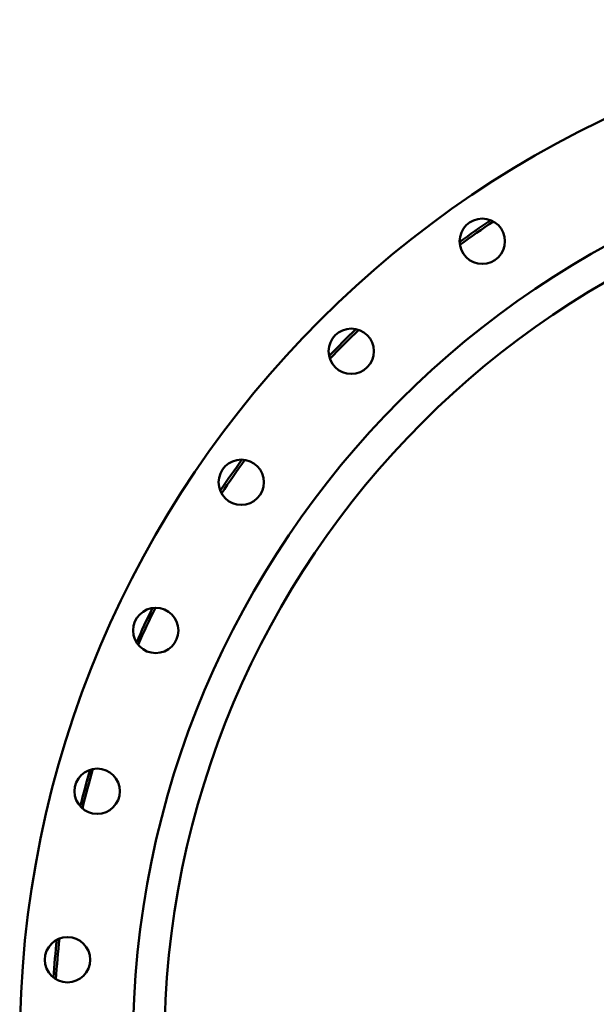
# Model space of a CAD drawing. Header units: millimetres. Extents: x 1382 to 5292, y 422 to 4300.
# Tile 24 of 32: x 3662 to 4120, y 3406 to 4189. Entities that reach past the tile are written whole.
import ezdxf

# ---------------------------------------------------------------- set-up
doc = ezdxf.new("R2010")
doc.units = ezdxf.units.MM
doc.header["$LTSCALE"] = 11.111111
doc.layers.add('Visible (ISO)', color=7, linetype='Continuous', lineweight=50)

msp = doc.modelspace()

# ---------------------------------------------------------------- linework, layer by layer
at = {"layer": 'Visible (ISO)'}
for centre, radius in [((4476.82, 3373.83), 815), ((4476.82, 3373.83), 725), ((4476.82, 3373.83), 700), ((4029.43, 4012.76), 18), ((3925.28, 3925.37), 18), ((3837.88, 3821.22), 18), ((3769.9, 3703.47), 18), ((3723.4, 3575.7), 18), ((3699.79, 3441.81), 18)]:
    msp.add_circle(centre, radius, dxfattribs=at)
for radius, start, end in [(790, 123.90757, 126.09243), (788, 123.82156, 126.17844), (790, 133.90757, 136.09243), (788, 133.82156, 136.17844), (790, 143.90757, 146.09243), (788, 143.82156, 146.17844), (790, 153.90757, 156.09243), (788, 153.82156, 156.17844), (790, 163.90757, 166.09243), (788, 163.82156, 166.17844), (788, 173.82156, 176.17844), (790, 173.90757, 176.09243)]:
    msp.add_arc((4476.82, 3373.83), radius, start, end, dxfattribs=at)

doc.saveas('drawing.dxf')
